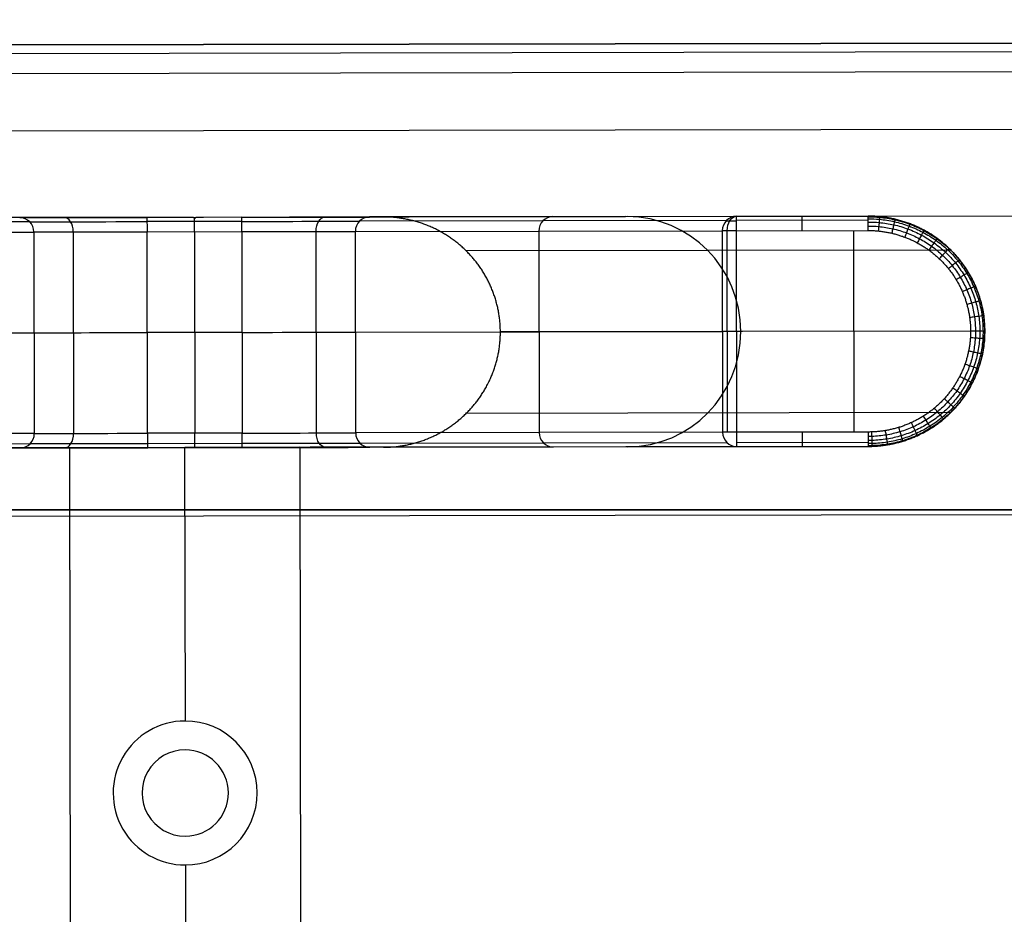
# Model space of a CAD drawing. Header units: millimetres. Extents: x -952 to 954, y -378 to 387.
# Tile 10 of 24: x -679 to -570, y 289 to 387. Entities that reach past the tile are written whole.
import ezdxf

# ---------------------------------------------------------------- set-up
doc = ezdxf.new("R2010")
doc.units = ezdxf.units.MM
doc.header["$MEASUREMENT"] = 0
doc.layers.add('Leather mattress', color=7, linetype='Continuous', true_color=0xbc9765)
doc.layers.add('Level daybed', color=7, linetype='Continuous', true_color=0x3234a1)

msp = doc.modelspace()

# ---------------------------------------------------------------- linework, layer by layer
at = {"layer": 'Leather mattress'}
for points, weights, knots in [([(-846.64, -327.98, 347.09), (-6.63, -327.98, 347.09), (833.38, -327.98, 347.09), (883.38, -327.98, 347.09), (883.38, -277.98, 347.09), (883.38, 2.67, 347.09), (883.38, 283.32, 347.09), (883.38, 333.32, 347.09), (833.38, 333.32, 347.09), (-6.63, 333.32, 347.09), (-846.64, 333.32, 347.09), (-896.64, 333.32, 347.09), (-896.64, 283.32, 347.09), (-896.64, 2.67, 347.09), (-896.64, -277.98, 347.09), (-896.64, -327.98, 347.09), (-846.64, -327.98, 347.09)], [1, 1, 1, 0.707106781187, 1, 1, 1, 0.707106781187, 1, 1, 1, 0.707106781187, 1, 1, 1, 0.707106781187, 1], [9793.823616, 9793.823616, 9793.823616, 11473.838665, 11473.838665, 11552.378481, 11552.378481, 12113.684382, 12113.684382, 12192.224198, 12192.224198, 13872.239247, 13872.239247, 13950.779064, 13950.779064, 14512.084964, 14512.084964, 14590.624781, 14590.624781, 14590.624781]), ([(-846.64, -327.98, 397.09), (-6.63, -327.98, 397.09), (833.38, -327.98, 397.09), (883.38, -327.98, 397.09), (883.38, -277.98, 397.09), (883.38, 2.67, 397.09), (883.38, 283.32, 397.09), (883.38, 333.32, 397.09), (833.38, 333.32, 397.09), (-6.63, 333.32, 397.09), (-846.64, 333.32, 397.09), (-896.64, 333.32, 397.09), (-896.64, 283.32, 397.09), (-896.64, 2.67, 397.09), (-896.64, -277.98, 397.09), (-896.64, -327.98, 397.09), (-846.64, -327.98, 397.09)], [1, 1, 1, 0.707106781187, 1, 1, 1, 0.707106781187, 1, 1, 1, 0.707106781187, 1, 1, 1, 0.707106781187, 1], [9793.823616, 9793.823616, 9793.823616, 11473.838665, 11473.838665, 11552.378481, 11552.378481, 12113.684382, 12113.684382, 12192.224198, 12192.224198, 13872.239247, 13872.239247, 13950.779064, 13950.779064, 14512.084964, 14512.084964, 14590.624781, 14590.624781, 14590.624781]), ([(-846.64, -327.98, 372.09), (-896.64, -327.98, 372.09), (-896.64, -277.98, 372.09), (-896.64, 2.67, 372.09), (-896.64, 283.32, 372.09), (-896.64, 333.32, 372.09), (-846.64, 333.32, 372.09), (-6.63, 333.32, 372.09), (833.38, 333.32, 372.09), (883.38, 333.32, 372.09), (883.38, 283.32, 372.09), (883.38, 2.67, 372.09), (883.38, -277.98, 372.09), (883.38, -327.98, 372.09), (833.38, -327.98, 372.09), (-6.63, -327.98, 372.09), (-846.64, -327.98, 372.09)], [1, 0.707106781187, 1, 1, 1, 0.707106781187, 1, 1, 1, 0.707106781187, 1, 1, 1, 0.707106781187, 1, 1, 1], [-14590.624781, -14590.624781, -14590.624781, -14512.084964, -14512.084964, -13950.779064, -13950.779064, -13872.239247, -13872.239247, -12192.224198, -12192.224198, -12113.684382, -12113.684382, -11552.378481, -11552.378481, -11473.838665, -11473.838665, -9793.823616, -9793.823616, -9793.823616])]:
    msp.add_rational_spline(points, weights, degree=2, knots=knots, dxfattribs=at)
at = {"layer": 'Level daybed'}
for p, q in [((901.65, 387.37, 340.49), (-901.75, 384.2, 340.49)), ((-901.75, 384.2, 343.66), (901.65, 387.37, 343.66)), ((-901.75, 384.2, 342.07), (901.65, 387.37, 342.07)), ((-901.75, 383.27, 345.91), (901.65, 386.44, 345.91)), ((901.65, 384.2, 346.84), (-901.75, 381.02, 346.84)), ((901.66, 377.85, 330.96), (-901.73, 374.67, 330.96)), ((-901.72, 365.15, 321.44), (901.68, 368.32, 321.44)), ((-677.45, 365.08, 247.52), (-717.92, 365, 18.03)), ((-659.4, 365.57, 321.44), (-680.07, 365.54, 321.44)), ((-659.4, 365.57, 259.52), (-664.49, 365.56, 259.52)), ((-659.4, 365.57, 259.52), (-664.49, 365.56, 259.52)), ((-654.05, 365.12, 258.4), (-664.49, 365.1, 258.4)), ((-659.4, 365.57, 321.44), (-659.4, 365.57, 259.52)), ((-638.47, 365.61, 321.44), (-659.14, 365.57, 321.44)), ((-654.05, 365.58, 259.52), (-659.14, 365.57, 259.52)), ((-654.05, 365.58, 259.52), (-659.14, 365.57, 259.52)), ((-659.14, 365.57, 259.52), (-659.14, 365.57, 321.44)), ((-600.62, 365.21, 18.03), (-641.09, 365.14, 247.52)), ((-599.52, 365.68, 18.22), (-639.98, 365.61, 247.72)), ((-599.52, 365.68, 18.22), (-639.98, 365.61, 247.72)), ((-638.47, 365.61, 321.44), (-585.01, 365.7, 18.22)), ((-638.47, 365.61, 321.44), (-585.01, 365.7, 18.22)), ((-611.74, 365.66, 169.83), (-626.25, 365.63, 169.83)), ((-622.08, 365.64, 228.45), (-622.08, 365.64, 146.17)), ((-585.01, 365.7, 18.22), (-599.52, 365.68, 18.22)), ((-585.01, 365.7, 18.22), (-599.52, 365.68, 18.22)), ((-585.01, 365.24, 17.1), (-599.51, 365.21, 17.1)), ((-717.46, 363.88, 17.95), (-676.99, 363.95, 247.44)), ((-717.46, 363.88, 17.95), (-676.99, 363.95, 247.44)), ((-676.99, 363.95, 247.44), (-676.95, 341.73, 247.44)), ((-676.99, 363.95, 247.44), (-676.95, 341.73, 247.44)), ((-672.65, 363.96, 254.97), (-672.61, 341.74, 254.97)), ((-664.49, 363.98, 257.94), (-654.05, 363.99, 257.94)), ((-664.49, 363.98, 257.94), (-654.05, 363.99, 257.94)), ((-664.45, 341.75, 257.94), (-664.49, 363.98, 257.94)), ((-664.45, 341.75, 257.94), (-664.49, 363.98, 257.94)), ((-659.27, 363.99, 257.94), (-659.23, 341.76, 257.94)), ((-654.05, 363.99, 257.94), (-654.01, 341.77, 257.94)), ((-654.05, 363.99, 257.94), (-654.01, 341.77, 257.94)), ((-645.89, 364.01, 254.97), (-645.85, 341.78, 254.97)), ((-641.54, 364.02, 247.44), (-601.08, 364.09, 17.95)), ((-641.54, 364.02, 247.44), (-601.08, 364.09, 17.95)), ((-641.5, 341.79, 247.44), (-641.54, 364.02, 247.44)), ((-641.5, 341.79, 247.44), (-641.54, 364.02, 247.44)), ((-621.31, 364.05, 132.7), (-621.27, 341.83, 132.7)), ((-601.08, 364.09, 17.95), (-601.04, 341.86, 17.95)), ((-601.08, 364.09, 17.95), (-601.04, 341.86, 17.95)), ((-600.49, 341.86, 17.01), (-600.53, 364.09, 17.01)), ((-599.51, 364.09, 16.64), (-585, 364.12, 16.64)), ((-599.51, 364.09, 16.64), (-585, 364.12, 16.64)), ((-599.47, 341.87, 16.64), (-599.51, 364.09, 16.64)), ((-599.47, 341.87, 16.64), (-599.51, 364.09, 16.64)), ((-586.62, 364.11, 16.64), (-586.58, 341.89, 16.64)), ((-629.35, 361.91, 321.44), (-575.92, 362, 18.42)), ((-654.03, 352.88, 257.94), (-664.47, 352.86, 257.94)), ((-641.52, 352.9, 247.44), (-601.06, 352.98, 17.95)), ((-572.14, 353.03, 18.5), (-625.55, 352.93, 321.44)), ((-572.14, 353.03, 18.5), (-625.55, 352.93, 321.44)), ((-573.7, 353.02, 16.64), (-599.49, 352.98, 16.64)), ((-717.44, 352.77, 17.95), (-676.97, 352.84, 247.44)), ((-575.88, 344.04, 18.42), (-629.32, 343.95, 321.44)), ((-676.95, 341.73, 247.44), (-717.42, 341.66, 17.95)), ((-676.95, 341.73, 247.44), (-717.42, 341.66, 17.95)), ((-654.01, 341.77, 257.94), (-664.45, 341.75, 257.94)), ((-654.01, 341.77, 257.94), (-664.45, 341.75, 257.94)), ((-601.04, 341.86, 17.95), (-641.5, 341.79, 247.44)), ((-601.04, 341.86, 17.95), (-641.5, 341.79, 247.44)), ((-584.97, 341.89, 16.64), (-599.47, 341.87, 16.64)), ((-584.97, 341.89, 16.64), (-599.47, 341.87, 16.64)), ((-718.98, 340.07, 18.22), (-678.51, 340.14, 247.72)), ((-718.98, 340.07, 18.22), (-678.51, 340.14, 247.72)), ((-717.88, 340.53, 18.03), (-677.41, 340.61, 247.52)), ((-671.93, 340.15, 321.44), (-680.02, 340.14, 321.44)), ((-647.67, 340.2, 261.11), (-673.07, 340.15, 261.11)), ((-673.07, 340.15, 261.11), (-673.07, 340.15, 321.44)), ((-673.07, 340.15, 261.11), (-671.89, -332.95, 261.11)), ((-673.07, 340.15, 321.44), (-671.89, -332.95, 321.44)), ((-673.07, 340.15, 291.27), (-671.89, -332.95, 291.27)), ((-673.07, 340.15, 261.11), (-671.89, -332.95, 261.11)), ((-646.53, 340.2, 261.11), (-671.93, 340.15, 261.11)), ((-671.93, 340.15, 261.11), (-671.93, 340.15, 321.44)), ((-664.44, 340.63, 258.4), (-654.01, 340.65, 258.4)), ((-664.44, 340.16, 259.52), (-654.01, 340.18, 259.52)), ((-664.44, 340.16, 259.52), (-654.01, 340.18, 259.52)), ((-660.37, 340.17, 261.11), (-660.32, 310.01, 261.11)), ((-659.23, 340.17, 261.11), (-659.23, 340.17, 259.52)), ((-647.67, 340.2, 321.44), (-646.49, -332.9, 321.44)), ((-647.67, 340.2, 321.44), (-647.67, 340.2, 261.11)), ((-647.67, 340.2, 261.11), (-646.49, -332.9, 261.11)), ((-647.67, 340.2, 291.27), (-646.49, -332.9, 291.27)), ((-647.67, 340.2, 261.11), (-646.49, -332.9, 261.11)), ((-638.43, 340.21, 321.44), (-646.53, 340.2, 321.44)), ((-646.53, 340.2, 321.44), (-646.53, 340.2, 261.11)), ((-641.04, 340.67, 247.52), (-600.58, 340.74, 18.03)), ((-639.94, 340.21, 247.72), (-599.47, 340.28, 18.22)), ((-639.94, 340.21, 247.72), (-599.47, 340.28, 18.22)), ((-584.96, 340.3, 18.22), (-638.43, 340.21, 321.44)), ((-584.96, 340.3, 18.22), (-638.43, 340.21, 321.44)), ((-611.7, 340.26, 169.83), (-626.2, 340.23, 169.83)), ((-599.47, 340.74, 17.1), (-584.96, 340.77, 17.1)), ((-599.47, 340.28, 18.22), (-584.96, 340.3, 18.22)), ((-599.47, 340.28, 18.22), (-584.96, 340.3, 18.22)), ((-949.28, 332.12, 346.84), (949.36, 335.47, 346.84)), ((-665.47, 308.1, 286.51), (-665.47, 308.1, 261.11)), ((-655.16, 308.12, 286.51), (-655.16, 308.12, 261.11)), ((-668.24, 302.06, 286.51), (-668.24, 302.06, 261.11)), ((-652.37, 302.09, 286.51), (-652.37, 302.09, 261.11)), ((-665.45, 296.03, 286.51), (-665.45, 296.03, 261.11)), ((-655.14, 296.05, 286.51), (-655.14, 296.05, 261.11)), ((-660.29, 294.14, 261.11), (-659.27, -286.89, 261.11))]:
    msp.add_line(p, q, dxfattribs=at)
at = {"layer": 'Level daybed', "extrusion": (-0.001761, 0.999998, 0)}
for centre, radius, start, end in [((663.84, 245.24, 366.73), 14.29, 10, 90), ((663.84, 245.24, 366.73), 14.29, 10, 90), ((663.84, 245.24, 366.27), 13.16, 10, 90), ((653.41, 245.24, 366.73), 14.29, 90, 170), ((653.41, 245.24, 366.73), 14.29, 90, 170), ((653.41, 245.24, 366.27), 13.16, 90, 170), ((598.87, 18.22, 366.22), 1.17, 270, 350), ((663.84, 245.24, 365.15), 12.7, 10, 90), ((663.84, 245.24, 365.15), 12.7, 10, 90), ((653.41, 245.24, 365.15), 12.7, 90, 170), ((653.41, 245.24, 365.15), 12.7, 90, 170), ((598.87, 18.22, 365.15), 1.59, 270, 350), ((598.87, 18.22, 365.15), 1.59, 270, 350), ((653.41, 245.24, 354.03), 12.7, 90, 170), ((598.87, 18.22, 354.03), 1.59, 270, 350), ((573.08, 18.22, 354.03), 1.59, 170, 270), ((573.08, 18.22, 354.03), 1.59, 170, 270), ((663.84, 245.24, 354.03), 12.7, 10, 90), ((663.84, 245.24, 342.92), 12.7, 10, 90), ((663.84, 245.24, 342.92), 12.7, 10, 90), ((653.41, 245.24, 342.92), 12.7, 90, 170), ((653.41, 245.24, 342.92), 12.7, 90, 170), ((598.87, 18.22, 342.92), 1.59, 270, 350), ((663.84, 245.24, 341.33), 14.29, 10, 90), ((663.84, 245.24, 341.33), 14.29, 10, 90), ((663.84, 245.24, 341.8), 13.16, 10, 90), ((653.41, 245.24, 341.8), 13.16, 90, 170), ((653.41, 245.24, 341.33), 14.29, 90, 170), ((653.41, 245.24, 341.33), 14.29, 90, 170)]:
    msp.add_arc(centre, radius, start, end, dxfattribs=at)
at = {"layer": 'Level daybed', "extrusion": (0.173648, 0.000305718, 0.984808)}
for centre, start, end in [((365.15, 710.63, 126.24), 270, 0), ((365.15, 710.63, 126.24), 270, 0), ((342.92, 710.63, 126.24), 180, 270), ((342.92, 710.63, 126.24), 180, 270)]:
    msp.add_arc(centre, 1.59, start, end, dxfattribs=at)
at = {"layer": 'Level daybed', "extrusion": (0.766043, 0.001349, 0.642788)}
for centre, start, end in [((365.15, 628.86, -350.9), 270, 360), ((342.92, 628.86, -350.9), 180, 270)]:
    msp.add_arc(centre, 1.59, start, end, dxfattribs=at)
at = {"layer": 'Level daybed', "extrusion": (0.999998, 0.001761, 0)}
for centre, start, end in [((365.15, 259.52, -663.84), 270, 0), ((365.15, 259.52, -663.84), 270, 0), ((365.15, 259.52, -658.63), 270, 336.9261), ((365.15, 259.52, -653.41), 270, 0), ((365.15, 259.52, -653.41), 270, 0), ((365.15, 18.22, -598.87), 270, 0), ((365.15, 18.22, -598.87), 270, 0), ((365.15, 18.22, -591.62), 270, 0), ((365.15, 18.22, -584.36), 270, 0), ((365.15, 18.22, -584.36), 270, 0), ((342.92, 259.52, -663.84), 180, 270), ((342.92, 259.52, -663.84), 180, 270), ((342.92, 259.52, -658.63), 180, 270), ((342.92, 259.52, -653.41), 180, 270), ((342.92, 259.52, -653.41), 180, 270), ((342.92, 18.22, -598.87), 180, 270), ((342.92, 18.22, -591.62), 180, 270), ((342.92, 18.22, -584.36), 180, 270), ((342.92, 18.22, -584.36), 180, 270)]:
    msp.add_arc(centre, 1.59, start, end, dxfattribs=at)
at = {"layer": 'Level daybed', "extrusion": (0.766043, 0.001349, -0.642788)}
for centre, start, end in [((365.15, -217.85, -658.17), 270, 360), ((365.15, -370.99, -470.48), 270, 0), ((342.92, -217.85, -658.17), 180, 270)]:
    msp.add_arc(centre, 1.59, start, end, dxfattribs=at)
at = {"layer": 'Level daybed', "extrusion": (-0.173648, -0.000305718, 0.984808)}
for centre, radius, start, end in [((-365.15, -586.61, 354.97), 1.59, 180, 270), ((-365.15, -586.61, 354.97), 1.59, 180, 270), ((-365.15, -586.61, 238.46), 1.59, 180, 270), ((-354.03, -572.32, 272.39), 12.7, 90, 180), ((-365.15, -586.61, 121.94), 1.59, 180, 270), ((-365.15, -586.61, 121.94), 1.59, 180, 270), ((-354.03, -572.32, 272.39), 12.7, 360, 90), ((-342.92, -586.61, 354.97), 1.59, 270, 0), ((-342.92, -586.61, 354.97), 1.59, 270, 0), ((-342.92, -586.61, 238.46), 1.59, 270, 0), ((-342.92, -586.61, 121.94), 1.59, 270, 0)]:
    msp.add_arc(centre, radius, start, end, dxfattribs=at)
at = {"layer": 'Level daybed'}
for centre, radius, start, end in [((-660.31, 302.07, 261.11), 7.94, 90.1009, 270.1009), ((-660.31, 302.07, 286.51), 7.94, 90.1009, 270.1009), ((-660.31, 302.07, 273.81), 7.94, 90.1009, 270.1009), ((-660.31, 302.07, 261.11), 7.94, 90.1009, 270.1009), ((-660.31, 302.07, 286.51), 7.94, 270.1009, 90.1009), ((-660.31, 302.07, 261.11), 7.94, 270.1009, 90.1009), ((-660.31, 302.07, 273.81), 7.94, 270.1009, 90.1009), ((-660.31, 302.07, 261.11), 7.94, 270.1009, 90.1009), ((-660.31, 302.07, 321.44), 4.76, 90.1009, 270.1009), ((-660.31, 302.07, 321.44), 4.76, 270.1009, 90.1009)]:
    msp.add_arc(centre, radius, start, end, dxfattribs=at)
for points, degree in [([(-659.4, 365.57, 259.52), (-659.4, 365.57, 259.4), (-659.38, 365.56, 259.27), (-659.36, 365.53, 259.14), (-659.32, 365.5, 259.02), (-659.27, 365.45, 258.9)], 5), ([(-659.27, 365.45, 258.9), (-659.22, 365.5, 259.02), (-659.18, 365.53, 259.14), (-659.16, 365.56, 259.27), (-659.14, 365.57, 259.4), (-659.14, 365.57, 259.52)], 5), ([(-660.32, 310.01, 286.51), (-660.32, 310.01, 273.81), (-660.32, 310.01, 261.11)], 2), ([(-660.32, 310.01, 286.51), (-660.32, 310.01, 273.81), (-660.32, 310.01, 261.11)], 2), ([(-660.29, 294.14, 286.51), (-660.29, 294.14, 273.81), (-660.29, 294.14, 261.11)], 2), ([(-660.29, 294.14, 286.51), (-660.29, 294.14, 273.81), (-660.29, 294.14, 261.11)], 2)]:
    msp.add_open_spline(points, degree=degree, dxfattribs=at)
for points, degree, knots in [([(-625.55, 352.93, 321.44), (-625.56, 354.93, 321.44), (-625.96, 356.92, 321.44), (-626.76, 358.81, 321.44), (-629.07, 362.18, 321.44), (-632.5, 364.44, 321.44), (-634.42, 365.23, 321.44), (-636.45, 365.61, 321.44), (-638.47, 365.61, 321.44)], 5, [0, 0, 0, 0, 0, 0, 0.785398, 0.785398, 0.785398, 1.570796, 1.570796, 1.570796, 1.570796, 1.570796, 1.570796]), ([(-572.14, 353.03, 18.5), (-572.14, 355.02, 18.5), (-572.54, 357.02, 18.49), (-573.34, 358.91, 18.48), (-575.64, 362.28, 18.43), (-579.06, 364.54, 18.35), (-580.97, 365.32, 18.31), (-582.99, 365.71, 18.27), (-585.01, 365.7, 18.22)], 5, [0, 0, 0, 0, 0, 0, 0.785398, 0.785398, 0.785398, 1.570796, 1.570796, 1.570796, 1.570796, 1.570796, 1.570796]), ([(-572.14, 353.03, 18.5), (-572.14, 355.02, 18.5), (-572.54, 357.02, 18.49), (-573.34, 358.91, 18.48), (-575.64, 362.28, 18.43), (-579.06, 364.54, 18.35), (-580.97, 365.32, 18.31), (-582.99, 365.71, 18.27), (-585.01, 365.7, 18.22)], 5, [0, 0, 0, 0, 0, 0, 0.785398, 0.785398, 0.785398, 1.570796, 1.570796, 1.570796, 1.570796, 1.570796, 1.570796]), ([(-585.01, 365.63, 17.73), (-584.58, 365.63, 17.74), (-584.15, 365.61, 17.75), (-583.16, 365.52, 17.76), (-582.6, 365.43, 17.77), (-581.49, 365.18, 17.79), (-580.94, 365.01, 17.8), (-579.87, 364.62, 17.82), (-579.35, 364.38, 17.83), (-578.35, 363.85, 17.84), (-577.86, 363.55, 17.85), (-576.94, 362.88, 17.87), (-576.5, 362.52, 17.88), (-575.67, 361.74, 17.89), (-575.29, 361.32, 17.9), (-574.57, 360.44, 17.91), (-574.25, 359.97, 17.91), (-573.66, 359, 17.92), (-573.4, 358.5, 17.93), (-572.95, 357.46, 17.94), (-572.76, 356.93, 17.94), (-572.45, 355.83, 17.94), (-572.33, 355.28, 17.95), (-572.18, 354.16, 17.95), (-572.14, 353.59, 17.95), (-572.14, 353.03, 17.95)], 3, [471.238898, 471.238898, 471.238898, 471.238898, 481.265258, 481.265258, 494.633737, 494.633737, 508.002216, 508.002216, 521.370696, 521.370696, 534.739175, 534.739175, 548.107654, 548.107654, 561.476134, 561.476134, 574.844613, 574.844613, 588.213093, 588.213093, 601.581572, 601.581572, 614.950051, 614.950051, 628.318531, 628.318531, 628.318531, 628.318531]), ([(-585.01, 365.4, 17.29), (-584.59, 365.4, 17.3), (-584.17, 365.39, 17.3), (-583.19, 365.3, 17.31), (-582.64, 365.21, 17.32), (-581.55, 364.97, 17.33), (-581.01, 364.81, 17.33), (-579.96, 364.42, 17.35), (-579.44, 364.19, 17.35), (-578.46, 363.67, 17.36), (-577.98, 363.37, 17.37), (-577.07, 362.72, 17.38), (-576.63, 362.37, 17.38), (-575.82, 361.6, 17.39), (-575.44, 361.19, 17.4), (-574.73, 360.32, 17.4), (-574.41, 359.87, 17.41), (-573.83, 358.91, 17.41), (-573.57, 358.42, 17.42), (-573.13, 357.39, 17.42), (-572.94, 356.87, 17.42), (-572.63, 355.79, 17.43), (-572.52, 355.25, 17.43), (-572.37, 354.14, 17.43), (-572.33, 353.58, 17.43), (-572.33, 353.03, 17.43)], 3, [471.238898, 471.238898, 471.238898, 471.238898, 481.265258, 481.265258, 494.633737, 494.633737, 508.002216, 508.002216, 521.370696, 521.370696, 534.739175, 534.739175, 548.107654, 548.107654, 561.476134, 561.476134, 574.844613, 574.844613, 588.213093, 588.213093, 601.581572, 601.581572, 614.950051, 614.950051, 628.318531, 628.318531, 628.318531, 628.318531]), ([(-585.01, 365.05, 16.94), (-584.6, 365.05, 16.94), (-584.19, 365.04, 16.94), (-583.24, 364.95, 16.95), (-582.7, 364.87, 16.95), (-581.64, 364.63, 16.96), (-581.12, 364.47, 16.96), (-580.1, 364.1, 16.97), (-579.6, 363.87, 16.97), (-578.64, 363.36, 16.98), (-578.17, 363.08, 16.98), (-577.29, 362.44, 16.98), (-576.87, 362.1, 16.98), (-576.07, 361.35, 16.99), (-575.7, 360.96, 16.99), (-575.02, 360.11, 17), (-574.71, 359.67, 17), (-574.14, 358.74, 17), (-573.89, 358.26, 17), (-573.46, 357.27, 17), (-573.27, 356.75, 17.01), (-572.98, 355.71, 17.01), (-572.87, 355.18, 17.01), (-572.72, 354.11, 17.01), (-572.68, 353.57, 17.01), (-572.68, 353.03, 17.01)], 3, [471.238898, 471.238898, 471.238898, 471.238898, 481.265258, 481.265258, 494.633737, 494.633737, 508.002216, 508.002216, 521.370696, 521.370696, 534.739175, 534.739175, 548.107654, 548.107654, 561.476134, 561.476134, 574.844613, 574.844613, 588.213093, 588.213093, 601.581572, 601.581572, 614.950051, 614.950051, 628.318531, 628.318531, 628.318531, 628.318531]), ([(-583.72, 365.64, 18.25), (-583.72, 365.65, 18.08), (-583.72, 365.62, 17.92), (-583.73, 365.52, 17.59), (-583.74, 365.45, 17.44), (-583.76, 365.25, 17.17), (-583.77, 365.13, 17.05), (-583.8, 364.87, 16.85), (-583.81, 364.71, 16.77), (-583.84, 364.4, 16.66), (-583.86, 364.23, 16.64), (-583.88, 364.06, 16.64)], 3, [0, 0, 0, 0, 0.2, 0.2, 0.4, 0.4, 0.6, 0.6, 0.8, 0.8, 0.9999981, 0.9999981, 0.9999981, 0.9999981]), ([(-582.03, 365.36, 18.29), (-582.03, 365.37, 18.12), (-582.03, 365.35, 17.95), (-582.05, 365.26, 17.62), (-582.07, 365.19, 17.46), (-582.11, 365, 17.18), (-582.14, 364.88, 17.06), (-582.2, 364.61, 16.85), (-582.24, 364.47, 16.77), (-582.31, 364.15, 16.67), (-582.35, 363.98, 16.64), (-582.39, 363.82, 16.64)], 3, [0.0000001, 0.0000001, 0.0000001, 0.0000001, 0.2, 0.2, 0.4, 0.4, 0.6, 0.6, 0.8, 0.8, 0.9999985, 0.9999985, 0.9999985, 0.9999985]), ([(-580.39, 364.86, 18.32), (-580.38, 364.87, 18.15), (-580.39, 364.86, 17.98), (-580.42, 364.77, 17.64), (-580.45, 364.7, 17.48), (-580.52, 364.52, 17.2), (-580.56, 364.41, 17.07), (-580.66, 364.16, 16.86), (-580.71, 364.01, 16.78), (-580.83, 363.7, 16.67), (-580.89, 363.54, 16.64), (-580.95, 363.38, 16.64)], 3, [0, 0, 0, 0, 0.2, 0.2, 0.4, 0.4, 0.6, 0.6, 0.8, 0.8, 0.9999994, 0.9999994, 0.9999994, 0.9999994]), ([(-585.01, 364.61, 16.72), (-584.61, 364.61, 16.72), (-584.22, 364.59, 16.72), (-583.3, 364.51, 16.72), (-582.79, 364.42, 16.72), (-581.76, 364.19, 16.72), (-581.26, 364.04, 16.72), (-580.28, 363.67, 16.72), (-579.8, 363.46, 16.72), (-578.87, 362.97, 16.72), (-578.43, 362.69, 16.72), (-577.58, 362.08, 16.73), (-577.17, 361.75, 16.73), (-576.41, 361.03, 16.73), (-576.06, 360.65, 16.73), (-575.4, 359.83, 16.73), (-575.1, 359.41, 16.73), (-574.56, 358.52, 16.73), (-574.32, 358.05, 16.73), (-573.9, 357.1, 16.73), (-573.73, 356.61, 16.73), (-573.45, 355.6, 16.73), (-573.34, 355.09, 16.73), (-573.2, 354.06, 16.73), (-573.16, 353.54, 16.73), (-573.16, 353.02, 16.73)], 3, [471.238898, 471.238898, 471.238898, 471.238898, 481.265258, 481.265258, 494.633737, 494.633737, 508.002216, 508.002216, 521.370696, 521.370696, 534.739175, 534.739175, 548.107654, 548.107654, 561.476134, 561.476134, 574.844613, 574.844613, 588.213093, 588.213093, 601.581572, 601.581572, 614.950051, 614.950051, 628.318531, 628.318531, 628.318531, 628.318531]), ([(-585, 364.12, 16.64), (-583.23, 364.12, 16.64), (-581.46, 363.78, 16.64), (-579.78, 363.1, 16.64), (-576.77, 361.12, 16.64), (-574.75, 358.17, 16.64), (-574.06, 356.51, 16.64), (-573.7, 354.77, 16.64), (-573.7, 353.02, 16.64)], 5, [4.712389, 4.712389, 4.712389, 4.712389, 4.712389, 4.712389, 5.497787, 5.497787, 5.497787, 6.283185, 6.283185, 6.283185, 6.283185, 6.283185, 6.283185]), ([(-585, 364.12, 16.64), (-583.23, 364.12, 16.64), (-581.46, 363.78, 16.64), (-579.78, 363.1, 16.64), (-576.77, 361.12, 16.64), (-574.75, 358.17, 16.64), (-574.06, 356.51, 16.64), (-573.7, 354.77, 16.64), (-573.7, 353.02, 16.64)], 5, [4.712389, 4.712389, 4.712389, 4.712389, 4.712389, 4.712389, 5.497787, 5.497787, 5.497787, 6.283185, 6.283185, 6.283185, 6.283185, 6.283185, 6.283185]), ([(-578.83, 364.15, 18.36), (-578.82, 364.16, 18.18), (-578.83, 364.15, 18.01), (-578.87, 364.08, 17.67), (-578.9, 364.01, 17.5), (-579, 363.85, 17.21), (-579.05, 363.74, 17.08), (-579.18, 363.5, 16.86), (-579.26, 363.36, 16.78), (-579.41, 363.07, 16.67), (-579.5, 362.91, 16.64), (-579.58, 362.76, 16.64)], 3, [0, 0, 0, 0, 0.2, 0.2, 0.4, 0.4, 0.6, 0.6, 0.8, 0.8, 1, 1, 1, 1]), ([(-577.38, 363.24, 18.39), (-577.37, 363.26, 18.21), (-577.38, 363.25, 18.03), (-577.43, 363.18, 17.69), (-577.47, 363.12, 17.52), (-577.58, 362.97, 17.22), (-577.65, 362.87, 17.09), (-577.81, 362.65, 16.87), (-577.9, 362.52, 16.78), (-578.1, 362.25, 16.67), (-578.2, 362.11, 16.64), (-578.31, 361.96, 16.64)], 3, [0, 0, 0, 0, 0.2, 0.2, 0.4, 0.4, 0.6, 0.6, 0.8, 0.8, 0.9999997, 0.9999997, 0.9999997, 0.9999997]), ([(-576.07, 362.15, 18.42), (-576.05, 362.16, 18.24), (-576.06, 362.16, 18.06), (-576.11, 362.1, 17.71), (-576.16, 362.05, 17.54), (-576.29, 361.92, 17.24), (-576.37, 361.83, 17.1), (-576.57, 361.63, 16.88), (-576.68, 361.51, 16.79), (-576.91, 361.27, 16.67), (-577.03, 361.14, 16.64), (-577.15, 361.01, 16.64)], 3, [0.0000001, 0.0000001, 0.0000001, 0.0000001, 0.2, 0.2, 0.4, 0.4, 0.6, 0.6, 0.8, 0.8, 0.9999988, 0.9999988, 0.9999988, 0.9999988]), ([(-574.92, 360.89, 18.44), (-574.9, 360.91, 18.26), (-574.9, 360.9, 18.08), (-574.96, 360.86, 17.73), (-575.01, 360.82, 17.55), (-575.16, 360.7, 17.25), (-575.25, 360.62, 17.11), (-575.47, 360.45, 16.88), (-575.59, 360.35, 16.79), (-575.86, 360.13, 16.67), (-576, 360.02, 16.64), (-576.14, 359.91, 16.64)], 3, [0.0000003, 0.0000003, 0.0000003, 0.0000003, 0.2, 0.2, 0.4, 0.4, 0.6, 0.6, 0.8, 0.8, 0.999998, 0.999998, 0.999998, 0.999998]), ([(-573.94, 359.5, 18.46), (-573.92, 359.51, 18.28), (-573.92, 359.51, 18.1), (-573.98, 359.47, 17.74), (-574.04, 359.44, 17.57), (-574.2, 359.34, 17.25), (-574.3, 359.28, 17.11), (-574.54, 359.13, 16.88), (-574.68, 359.05, 16.79), (-574.97, 358.87, 16.67), (-575.13, 358.78, 16.64), (-575.29, 358.68, 16.64)], 3, [0.0000004, 0.0000004, 0.0000004, 0.0000004, 0.2, 0.2, 0.4, 0.4, 0.6, 0.6, 0.8, 0.8, 0.9999976, 0.9999976, 0.9999976, 0.9999976]), ([(-573.17, 357.98, 18.48), (-573.14, 357.99, 18.3), (-573.14, 357.99, 18.11), (-573.2, 357.97, 17.75), (-573.26, 357.94, 17.58), (-573.43, 357.87, 17.26), (-573.54, 357.82, 17.12), (-573.8, 357.71, 16.89), (-573.95, 357.64, 16.79), (-574.27, 357.51, 16.67), (-574.44, 357.43, 16.64), (-574.6, 357.36, 16.64)], 3, [0.0000003, 0.0000003, 0.0000003, 0.0000003, 0.2, 0.2, 0.4, 0.4, 0.6, 0.6, 0.8, 0.8, 0.9999979, 0.9999979, 0.9999979, 0.9999979]), ([(-572.6, 356.38, 18.49), (-572.57, 356.39, 18.31), (-572.57, 356.39, 18.12), (-572.63, 356.37, 17.76), (-572.7, 356.35, 17.59), (-572.88, 356.3, 17.27), (-572.99, 356.27, 17.12), (-573.26, 356.2, 16.89), (-573.42, 356.15, 16.8), (-573.75, 356.06, 16.67), (-573.93, 356.01, 16.64), (-574.11, 355.96, 16.64)], 3, [0.0000002, 0.0000002, 0.0000002, 0.0000002, 0.2, 0.2, 0.4, 0.4, 0.6, 0.6, 0.8, 0.8, 0.9999987, 0.9999987, 0.9999987, 0.9999987]), ([(-572.26, 354.72, 18.5), (-572.22, 354.72, 18.32), (-572.22, 354.72, 18.13), (-572.29, 354.71, 17.77), (-572.35, 354.71, 17.59), (-572.53, 354.68, 17.27), (-572.65, 354.66, 17.13), (-572.93, 354.63, 16.89), (-573.1, 354.6, 16.8), (-573.44, 354.56, 16.67), (-573.62, 354.53, 16.64), (-573.8, 354.5, 16.64)], 3, [0.0000001, 0.0000001, 0.0000001, 0.0000001, 0.2, 0.2, 0.4, 0.4, 0.6, 0.6, 0.8, 0.8, 0.9999997, 0.9999997, 0.9999997, 0.9999997]), ([(-638.43, 340.21, 321.44), (-636.4, 340.21, 321.44), (-634.38, 340.61, 321.44), (-632.46, 341.4, 321.44), (-629.03, 343.67, 321.44), (-626.74, 347.05, 321.44), (-625.94, 348.94, 321.44), (-625.55, 350.94, 321.44), (-625.55, 352.93, 321.44)], 5, [1.570796, 1.570796, 1.570796, 1.570796, 1.570796, 1.570796, 2.356194, 2.356194, 2.356194, 3.141593, 3.141593, 3.141593, 3.141593, 3.141593, 3.141593]), ([(-573.7, 353.02, 16.64), (-573.7, 351.28, 16.64), (-574.04, 349.53, 16.64), (-574.74, 347.88, 16.64), (-576.75, 344.92, 16.64), (-579.74, 342.93, 16.64), (-581.42, 342.24, 16.64), (-583.19, 341.89, 16.64), (-584.97, 341.89, 16.64)], 5, [3.141593, 3.141593, 3.141593, 3.141593, 3.141593, 3.141593, 3.926991, 3.926991, 3.926991, 4.712389, 4.712389, 4.712389, 4.712389, 4.712389, 4.712389]), ([(-573.7, 353.02, 16.64), (-573.7, 351.28, 16.64), (-574.04, 349.53, 16.64), (-574.74, 347.88, 16.64), (-576.75, 344.92, 16.64), (-579.74, 342.93, 16.64), (-581.42, 342.24, 16.64), (-583.19, 341.89, 16.64), (-584.97, 341.89, 16.64)], 5, [3.141593, 3.141593, 3.141593, 3.141593, 3.141593, 3.141593, 3.926991, 3.926991, 3.926991, 4.712389, 4.712389, 4.712389, 4.712389, 4.712389, 4.712389]), ([(-584.96, 340.3, 18.22), (-582.94, 340.31, 18.27), (-580.93, 340.7, 18.31), (-579.01, 341.49, 18.35), (-575.6, 343.76, 18.43), (-573.32, 347.14, 18.48), (-572.53, 349.04, 18.49), (-572.13, 351.03, 18.5), (-572.14, 353.03, 18.5)], 5, [1.570796, 1.570796, 1.570796, 1.570796, 1.570796, 1.570796, 2.356194, 2.356194, 2.356194, 3.141593, 3.141593, 3.141593, 3.141593, 3.141593, 3.141593]), ([(-572.14, 353.03, 17.95), (-572.14, 352.74, 17.95), (-572.15, 352.46, 17.95), (-572.2, 351.61, 17.95), (-572.28, 351.05, 17.95), (-572.51, 349.94, 17.94), (-572.66, 349.4, 17.94), (-573.03, 348.33, 17.93), (-573.26, 347.8, 17.93), (-573.78, 346.8, 17.92), (-574.07, 346.31, 17.92), (-574.72, 345.38, 17.91), (-575.07, 344.93, 17.9), (-575.84, 344.1, 17.89), (-576.26, 343.71, 17.88), (-577.13, 342.98, 17.86), (-577.59, 342.65, 17.86), (-578.56, 342.04, 17.84), (-579.06, 341.77, 17.83), (-580.1, 341.3, 17.81), (-580.63, 341.1, 17.81), (-581.72, 340.77, 17.79), (-582.28, 340.64, 17.78), (-583.4, 340.46, 17.76), (-583.97, 340.4, 17.75), (-584.68, 340.38, 17.74), (-584.82, 340.38, 17.74), (-584.96, 340.38, 17.73)], 3, [314.159265, 314.159265, 314.159265, 314.159265, 320.843505, 320.843505, 334.211984, 334.211984, 347.580464, 347.580464, 360.948943, 360.948943, 374.317423, 374.317423, 387.685902, 387.685902, 401.054381, 401.054381, 414.422861, 414.422861, 427.79134, 427.79134, 441.159819, 441.159819, 454.528299, 454.528299, 467.896778, 467.896778, 471.238898, 471.238898, 471.238898, 471.238898]), ([(-572.33, 353.03, 17.43), (-572.33, 352.75, 17.43), (-572.33, 352.47, 17.43), (-572.39, 351.63, 17.43), (-572.47, 351.08, 17.43), (-572.69, 349.99, 17.43), (-572.84, 349.45, 17.43), (-573.21, 348.4, 17.42), (-573.43, 347.88, 17.42), (-573.94, 346.89, 17.41), (-574.23, 346.41, 17.41), (-574.87, 345.5, 17.4), (-575.23, 345.06, 17.4), (-575.98, 344.24, 17.39), (-576.39, 343.86, 17.39), (-577.25, 343.14, 17.38), (-577.71, 342.82, 17.37), (-578.66, 342.22, 17.36), (-579.15, 341.96, 17.35), (-580.18, 341.5, 17.34), (-580.7, 341.3, 17.34), (-581.77, 340.98, 17.33), (-582.32, 340.86, 17.32), (-583.43, 340.68, 17.31), (-583.98, 340.63, 17.3), (-584.68, 340.61, 17.29), (-584.82, 340.61, 17.29), (-584.96, 340.61, 17.29)], 3, [314.159265, 314.159265, 314.159265, 314.159265, 320.843505, 320.843505, 334.211984, 334.211984, 347.580464, 347.580464, 360.948943, 360.948943, 374.317423, 374.317423, 387.685902, 387.685902, 401.054381, 401.054381, 414.422861, 414.422861, 427.79134, 427.79134, 441.159819, 441.159819, 454.528299, 454.528299, 467.896778, 467.896778, 471.238898, 471.238898, 471.238898, 471.238898]), ([(-572.68, 353.03, 17.01), (-572.68, 352.75, 17.01), (-572.69, 352.48, 17.01), (-572.74, 351.67, 17.01), (-572.82, 351.14, 17.01), (-573.03, 350.08, 17.01), (-573.18, 349.55, 17.01), (-573.54, 348.53, 17), (-573.76, 348.03, 17), (-574.25, 347.07, 17), (-574.53, 346.6, 17), (-575.16, 345.71, 16.99), (-575.5, 345.29, 16.99), (-576.24, 344.49, 16.99), (-576.63, 344.12, 16.99), (-577.47, 343.42, 16.98), (-577.91, 343.11, 16.98), (-578.84, 342.53, 16.97), (-579.32, 342.27, 16.97), (-580.31, 341.83, 16.97), (-580.82, 341.64, 16.96), (-581.86, 341.32, 16.96), (-582.39, 341.2, 16.95), (-583.47, 341.03, 16.95), (-584.01, 340.98, 16.95), (-584.69, 340.96, 16.94), (-584.83, 340.96, 16.94), (-584.96, 340.96, 16.94)], 3, [314.159265, 314.159265, 314.159265, 314.159265, 320.843505, 320.843505, 334.211984, 334.211984, 347.580464, 347.580464, 360.948943, 360.948943, 374.317423, 374.317423, 387.685902, 387.685902, 401.054381, 401.054381, 414.422861, 414.422861, 427.79134, 427.79134, 441.159819, 441.159819, 454.528299, 454.528299, 467.896778, 467.896778, 471.238898, 471.238898, 471.238898, 471.238898]), ([(-584.96, 340.3, 18.22), (-582.94, 340.31, 18.27), (-580.93, 340.7, 18.31), (-579.01, 341.49, 18.35), (-575.6, 343.76, 18.43), (-573.32, 347.14, 18.48), (-572.53, 349.04, 18.49), (-572.13, 351.03, 18.5), (-572.14, 353.03, 18.5)], 5, [1.570796, 1.570796, 1.570796, 1.570796, 1.570796, 1.570796, 2.356194, 2.356194, 2.356194, 3.141593, 3.141593, 3.141593, 3.141593, 3.141593, 3.141593]), ([(-573.16, 353.02, 16.73), (-573.16, 352.76, 16.73), (-573.17, 352.5, 16.73), (-573.22, 351.73, 16.73), (-573.29, 351.21, 16.73), (-573.5, 350.19, 16.73), (-573.64, 349.69, 16.73), (-573.98, 348.71, 16.73), (-574.19, 348.23, 16.73), (-574.66, 347.3, 16.73), (-574.93, 346.85, 16.73), (-575.53, 346, 16.73), (-575.86, 345.59, 16.73), (-576.57, 344.82, 16.73), (-576.95, 344.46, 16.73), (-577.75, 343.79, 16.73), (-578.18, 343.49, 16.73), (-579.06, 342.93, 16.72), (-579.53, 342.68, 16.72), (-580.48, 342.25, 16.72), (-580.97, 342.06, 16.72), (-581.98, 341.76, 16.72), (-582.49, 341.64, 16.72), (-583.52, 341.47, 16.72), (-584.05, 341.42, 16.72), (-584.7, 341.4, 16.72), (-584.83, 341.4, 16.72), (-584.96, 341.4, 16.72)], 3, [314.159265, 314.159265, 314.159265, 314.159265, 320.843505, 320.843505, 334.211984, 334.211984, 347.580464, 347.580464, 360.948943, 360.948943, 374.317423, 374.317423, 387.685902, 387.685902, 401.054381, 401.054381, 414.422861, 414.422861, 427.79134, 427.79134, 441.159819, 441.159819, 454.528299, 454.528299, 467.896778, 467.896778, 471.238898, 471.238898, 471.238898, 471.238898]), ([(-572.17, 352.18, 18.5), (-572.13, 352.18, 18.32), (-572.13, 352.18, 18.13), (-572.2, 352.18, 17.77), (-572.26, 352.18, 17.59), (-572.45, 352.2, 17.27), (-572.57, 352.2, 17.13), (-572.85, 352.22, 16.89), (-573.01, 352.23, 16.8), (-573.36, 352.26, 16.67), (-573.54, 352.27, 16.64), (-573.73, 352.28, 16.64)], 3, [0, 0, 0, 0, 0.2, 0.2, 0.4, 0.4, 0.6, 0.6, 0.8, 0.8, 1, 1, 1, 1]), ([(-572.39, 350.5, 18.5), (-572.36, 350.49, 18.31), (-572.36, 350.49, 18.13), (-572.42, 350.5, 17.76), (-572.49, 350.52, 17.59), (-572.67, 350.55, 17.27), (-572.79, 350.58, 17.13), (-573.06, 350.63, 16.89), (-573.22, 350.67, 16.8), (-573.56, 350.74, 16.67), (-573.74, 350.77, 16.64), (-573.92, 350.81, 16.64)], 3, [0.0000001, 0.0000001, 0.0000001, 0.0000001, 0.2, 0.2, 0.4, 0.4, 0.6, 0.6, 0.8, 0.8, 0.9999993, 0.9999993, 0.9999993, 0.9999993]), ([(-572.84, 348.86, 18.49), (-572.81, 348.85, 18.3), (-572.81, 348.85, 18.12), (-572.88, 348.87, 17.76), (-572.94, 348.89, 17.58), (-573.11, 348.95, 17.26), (-573.23, 348.99, 17.12), (-573.49, 349.09, 16.89), (-573.65, 349.14, 16.79), (-573.97, 349.26, 16.67), (-574.15, 349.32, 16.64), (-574.32, 349.38, 16.64)], 3, [0.0000003, 0.0000003, 0.0000003, 0.0000003, 0.2, 0.2, 0.4, 0.4, 0.6, 0.6, 0.8, 0.8, 0.9999983, 0.9999983, 0.9999983, 0.9999983]), ([(-573.51, 347.3, 18.47), (-573.48, 347.28, 18.29), (-573.49, 347.28, 18.11), (-573.55, 347.32, 17.75), (-573.61, 347.35, 17.57), (-573.77, 347.43, 17.26), (-573.88, 347.49, 17.12), (-574.13, 347.61, 16.88), (-574.27, 347.69, 16.79), (-574.58, 347.84, 16.67), (-574.74, 347.93, 16.64), (-574.91, 348.01, 16.64)], 3, [0.0000004, 0.0000004, 0.0000004, 0.0000004, 0.2, 0.2, 0.4, 0.4, 0.6, 0.6, 0.8, 0.8, 0.9999977, 0.9999977, 0.9999977, 0.9999977]), ([(-574.38, 345.84, 18.45), (-574.36, 345.82, 18.27), (-574.36, 345.82, 18.09), (-574.42, 345.86, 17.73), (-574.48, 345.9, 17.56), (-574.63, 346.01, 17.25), (-574.73, 346.08, 17.11), (-574.96, 346.24, 16.88), (-575.09, 346.33, 16.79), (-575.37, 346.52, 16.67), (-575.52, 346.63, 16.64), (-575.67, 346.73, 16.64)], 3, [0.0000003, 0.0000003, 0.0000003, 0.0000003, 0.2, 0.2, 0.4, 0.4, 0.6, 0.6, 0.8, 0.8, 0.9999978, 0.9999978, 0.9999978, 0.9999978]), ([(-575.44, 344.5, 18.43), (-575.42, 344.49, 18.25), (-575.43, 344.49, 18.07), (-575.49, 344.54, 17.72), (-575.54, 344.59, 17.55), (-575.67, 344.71, 17.24), (-575.76, 344.8, 17.1), (-575.97, 344.99, 16.88), (-576.09, 345.09, 16.79), (-576.34, 345.32, 16.67), (-576.47, 345.44, 16.64), (-576.6, 345.56, 16.64)], 3, [0.0000002, 0.0000002, 0.0000002, 0.0000002, 0.2, 0.2, 0.4, 0.4, 0.6, 0.6, 0.8, 0.8, 0.9999984, 0.9999984, 0.9999984, 0.9999984]), ([(-576.67, 343.32, 18.4), (-576.66, 343.3, 18.23), (-576.67, 343.31, 18.05), (-576.72, 343.37, 17.7), (-576.76, 343.43, 17.53), (-576.88, 343.57, 17.23), (-576.96, 343.66, 17.09), (-577.14, 343.88, 16.87), (-577.24, 344, 16.79), (-577.46, 344.26, 16.67), (-577.57, 344.39, 16.64), (-577.68, 344.53, 16.64)], 3, [0.0000001, 0.0000001, 0.0000001, 0.0000001, 0.2, 0.2, 0.4, 0.4, 0.6, 0.6, 0.8, 0.8, 0.9999993, 0.9999993, 0.9999993, 0.9999993]), ([(-578.05, 342.31, 18.37), (-578.04, 342.3, 18.2), (-578.05, 342.31, 18.02), (-578.1, 342.38, 17.68), (-578.13, 342.44, 17.51), (-578.24, 342.6, 17.22), (-578.3, 342.7, 17.09), (-578.45, 342.94, 16.87), (-578.53, 343.07, 16.78), (-578.71, 343.35, 16.67), (-578.8, 343.5, 16.64), (-578.9, 343.65, 16.64)], 3, [0, 0, 0, 0, 0.2, 0.2, 0.4, 0.4, 0.6, 0.6, 0.8, 0.8, 0.9999999, 0.9999999, 0.9999999, 0.9999999]), ([(-582.83, 340.48, 18.27), (-582.83, 340.48, 18.1), (-582.83, 340.5, 17.93), (-582.85, 340.6, 17.61), (-582.86, 340.67, 17.45), (-582.89, 340.86, 17.18), (-582.91, 340.98, 17.05), (-582.95, 341.25, 16.85), (-582.98, 341.4, 16.77), (-583.03, 341.72, 16.66), (-583.06, 341.88, 16.64), (-583.09, 342.05, 16.64)], 3, [0.0000001, 0.0000001, 0.0000001, 0.0000001, 0.2, 0.2, 0.4, 0.4, 0.6, 0.6, 0.8, 0.8, 0.999998, 0.999998, 0.999998, 0.999998]), ([(-581.16, 340.88, 18.31), (-581.15, 340.87, 18.14), (-581.16, 340.89, 17.96), (-581.19, 340.98, 17.63), (-581.21, 341.05, 17.47), (-581.27, 341.23, 17.19), (-581.3, 341.35, 17.06), (-581.38, 341.61, 16.86), (-581.43, 341.76, 16.77), (-581.52, 342.07, 16.67), (-581.57, 342.23, 16.64), (-581.62, 342.4, 16.64)], 3, [0.0000001, 0.0000001, 0.0000001, 0.0000001, 0.2, 0.2, 0.4, 0.4, 0.6, 0.6, 0.8, 0.8, 0.999999, 0.999999, 0.999999, 0.999999]), ([(-579.56, 341.49, 18.34), (-579.55, 341.48, 18.17), (-579.56, 341.5, 17.99), (-579.6, 341.58, 17.66), (-579.63, 341.64, 17.49), (-579.71, 341.82, 17.2), (-579.76, 341.93, 17.07), (-579.87, 342.18, 16.86), (-579.94, 342.32, 16.78), (-580.07, 342.62, 16.67), (-580.15, 342.77, 16.64), (-580.22, 342.93, 16.64)], 3, [0, 0, 0, 0, 0.2, 0.2, 0.4, 0.4, 0.6, 0.6, 0.8, 0.8, 0.9999998, 0.9999998, 0.9999998, 0.9999998]), ([(-584.53, 340.31, 18.23), (-584.53, 340.31, 18.07), (-584.53, 340.34, 17.9), (-584.54, 340.44, 17.58), (-584.54, 340.51, 17.43), (-584.55, 340.71, 17.16), (-584.55, 340.83, 17.04), (-584.56, 341.1, 16.84), (-584.57, 341.25, 16.77), (-584.58, 341.56, 16.66), (-584.58, 341.73, 16.64), (-584.59, 341.9, 16.64)], 3, [0, 0, 0, 0, 0.2, 0.2, 0.4, 0.4, 0.6, 0.6, 0.8, 0.8, 0.999998, 0.999998, 0.999998, 0.999998])]:
    msp.add_open_spline(points, degree=degree, knots=knots, dxfattribs=at)

doc.saveas('drawing.dxf')
